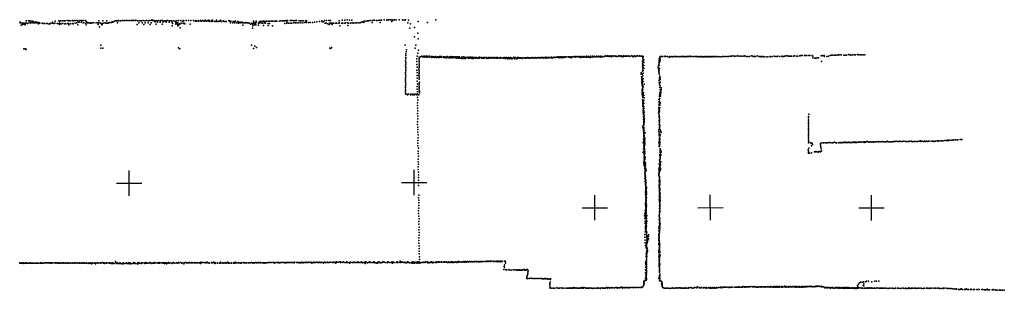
# Model space of a CAD drawing. Header units: millimetres. Extents: x -28060 to 102568, y -43892 to 51757.
# Tile 24 of 25: x 54152 to 69726, y 8333 to 12610. Entities that reach past the tile are written whole.
import ezdxf

# ---------------------------------------------------------------- set-up
doc = ezdxf.new("R2010")
doc.units = ezdxf.units.MM
doc.layers.add('P', color=9, linetype='Continuous')
doc.layers.add('PANOS', color=10, linetype='Continuous')

msp = doc.modelspace()

# ---------------------------------------------------------------- linework, layer by layer
at = {"layer": 'P'}
for p in [(54153, 12571), (54158, 12560), (54175, 12526), (54177, 12558), (54195, 12556), (54199, 12532), (54207, 12550), (54215, 12556), (54225, 12542), (54233, 12536), (54237, 12531), (54241, 12552), (54253, 12590), (54254, 12561), (54274, 12551), (54289, 12593), (54302, 12560), (54308, 12591), (54324, 12561), (54327, 12589), (54345, 12562), (54348, 12585), (54366, 12560), (54369, 12580), (54387, 12560), (54407, 12574), (54408, 12558), (54429, 12568), (54431, 12560), (54446, 12568), (54449, 12546), (54451, 12557), (54467, 12561), (54471, 12555), (54506, 12553), (54525, 12549), (54541, 12551), (54573, 12552), (54591, 12550), (54620, 12538), (54622, 12552), (54639, 12550), (54667, 12555), (54670, 12569), (54694, 12552), (54710, 12553), (54712, 12587), (54743, 12548), (54758, 12550), (54769, 12593), (54783, 12532), (54784, 12589), (54787, 12555), (54795, 12594), (54807, 12546), (54822, 12594), (54836, 12549), (54848, 12594), (54857, 12590), (54867, 12544), (54872, 12593), (54881, 12547), (54902, 12596), (54911, 12549), (54925, 12551), (54928, 12595), (54928, 12591), (54929, 12530), (54953, 12594), (54957, 12545), (54983, 12595), (54985, 12549), (55000, 12547), (55003, 12591), (55014, 12599), (55027, 12554), (55039, 12595), (55054, 12560), (55067, 12593), (55070, 12598), (55070, 12527), (55080, 12569), (55094, 12571), (55101, 12599), (55122, 12573), (55127, 12596), (55140, 12592), (55155, 12560), (55157, 12599), (55169, 12560), (55186, 12599), (55198, 12557), (55201, 12585), (55204, 12527), (55214, 12570), (55225, 12560), (55236, 12562), (55239, 12559), (55265, 12560), (55267, 12557), (55272, 12560), (55282, 12557), (55296, 12560), (55327, 12560), (55359, 12561), (55390, 12559), (55395, 12532), (55401, 12562), (55402, 12593), (55415, 12497), (55420, 12558), (55443, 12550), (55449, 12529), (55455, 12532), (55459, 12551), (55465, 12593), (55485, 12555), (55511, 12561), (55519, 12557), (55528, 12592), (55538, 12555), (55552, 12555), (55560, 12561), (55577, 12565), (55604, 12566), (55610, 12573), (55616, 12577), (55630, 12573), (55654, 12585), (55668, 12590), (55680, 12593), (55694, 12593), (55701, 12563), (55714, 12597), (55720, 12592), (55747, 12593), (55773, 12595), (55800, 12597), (55813, 12597), (55840, 12597), (55867, 12597), (55893, 12597), (55920, 12598), (55933, 12596), (55949, 12603), (55960, 12596), (55986, 12595), (55991, 12604), (56010, 12534), (56013, 12594), (56037, 12558), (56040, 12592), (56066, 12593), (56080, 12593), (56088, 12558), (56107, 12598), (56115, 12535), (56132, 12593), (56137, 12558), (56159, 12596), (56182, 12561), (56186, 12594), (56200, 12596), (56214, 12536), (56227, 12599), (56234, 12560), (56248, 12606), (56254, 12595), (56281, 12599), (56281, 12591), (56294, 12593), (56296, 12579), (56312, 12538), (56322, 12594), (56331, 12572), (56350, 12595), (56375, 12589), (56375, 12571), (56377, 12596), (56391, 12598), (56407, 12539), (56409, 12595), (56418, 12594), (56422, 12571), (56445, 12590), (56455, 12594), (56471, 12572), (56474, 12593), (56489, 12595), (56516, 12593), (56516, 12570), (56545, 12593), (56558, 12590), (56564, 12513), (56565, 12569), (56567, 12550), (56588, 12594), (56615, 12589), (56616, 12569), (56622, 12564), (56624, 12541), (56631, 12546), (56634, 12591), (56634, 12562), (56646, 12547), (56654, 12529), (56656, 12564), (56656, 12513), (56663, 12598), (56668, 12528), (56681, 12547), (56682, 12542), (56686, 12541), (56692, 12481), (56702, 12599), (56705, 12553), (56728, 12584), (56736, 12549), (56742, 12599), (56746, 12590), (56749, 12553), (56763, 12546), (56785, 12597), (56823, 12597), (56848, 12538), (56859, 12600), (56899, 12599), (56925, 12587), (56937, 12598), (56942, 12588), (56973, 12588), (56977, 12595), (56988, 12588), (57012, 12597), (57018, 12600), (57020, 12588), (57035, 12587), (57050, 12595), (57069, 12589), (57083, 12586), (57085, 12605), (57087, 12593), (57112, 12588), (57117, 12597), (57142, 12586), (57143, 12604), (57155, 12594), (57158, 12582), (57188, 12596), (57191, 12584), (57191, 12580), (57204, 12604), (57207, 12586), (57240, 12581), (57260, 12589), (57266, 12604), (57272, 12580), (57291, 12580), (57310, 12587), (57326, 12603), (57327, 12585), (57344, 12582), (57344, 12582), (57371, 12593), (57379, 12581), (57397, 12582), (57416, 12583), (57419, 12581), (57458, 12595), (57473, 12589), (57487, 12559), (57491, 12588), (57491, 12582), (57521, 12558), (57526, 12583), (57546, 12584), (57556, 12558), (57565, 12586), (57586, 12558), (57600, 12580), (57614, 12557), (57616, 12575), (57641, 12559), (57651, 12569), (57670, 12559), (57671, 12570), (57680, 12522), (57684, 12562), (57694, 12563), (57704, 12562), (57723, 12560), (57731, 12568), (57744, 12562), (57749, 12560), (57764, 12561), (57782, 12557), (57802, 12537), (57819, 12553), (57834, 12532), (57835, 12477), (57838, 12511), (57839, 12552), (57843, 12549), (57850, 12588), (57856, 12573), (57858, 12548), (57862, 12556), (57866, 12531), (57884, 12559), (57886, 12530), (57888, 12537), (57894, 12574), (57895, 12587), (57927, 12567), (57929, 12557), (57931, 12522), (57946, 12573), (57952, 12558), (57958, 12588), (57963, 12582), (57974, 12558), (57986, 12585), (57994, 12556), (58008, 12521), (58010, 12585), (58020, 12559), (58021, 12587), (58037, 12582), (58040, 12557), (58057, 12586), (58081, 12587), (58082, 12588), (58082, 12552), (58083, 12518), (58103, 12588), (58105, 12552), (58129, 12587), (58144, 12588), (58151, 12587), (58152, 12512), (58175, 12586), (58198, 12587), (58203, 12588), (58221, 12586), (58264, 12589), (58284, 12590), (58307, 12590), (58328, 12590), (58347, 12593), (58347, 12552), (58367, 12595), (58375, 12554), (58379, 12571), (58387, 12596), (58403, 12555), (58429, 12597), (58430, 12557), (58451, 12595), (58457, 12556), (58471, 12595), (58486, 12559), (58493, 12594), (58511, 12597), (58512, 12558), (58532, 12596), (58542, 12560), (58567, 12558), (58574, 12593), (58595, 12591), (58598, 12561), (58615, 12591), (58628, 12561), (58634, 12592), (58661, 12564), (58672, 12593), (58690, 12566), (58691, 12593), (58719, 12565), (58748, 12564), (58781, 12566), (58813, 12569), (58853, 12578), (58892, 12583), (58931, 12590), (58936, 12579), (58955, 12577), (58971, 12596), (58983, 12557), (59002, 12553), (59007, 12599), (59025, 12543), (59042, 12600), (59047, 12534), (59060, 12561), (59070, 12596), (59072, 12550), (59085, 12553), (59088, 12552), (59097, 12535), (59103, 12553), (59119, 12555), (59151, 12556), (59167, 12555), (59198, 12557), (59205, 12592), (59213, 12560), (59217, 12512), (59246, 12556), (59253, 12602), (59261, 12557), (59293, 12556), (59294, 12604), (59308, 12558), (59333, 12607), (59338, 12560), (59342, 12516), (59355, 12554), (59367, 12604), (59384, 12556), (59405, 12603), (59413, 12560), (59430, 12555), (59459, 12558), (59482, 12561), (59505, 12563), (59534, 12563), (59547, 12567), (59561, 12569), (59573, 12578), (59597, 12564), (59599, 12587), (59627, 12589), (59655, 12591), (59669, 12594), (59697, 12596), (59725, 12598), (59725, 12565), (59752, 12601), (59766, 12603), (59794, 12600), (59823, 12598), (59836, 12602), (59853, 12566), (59862, 12604), (59876, 12604), (59915, 12608), (59958, 12607), (59960, 12601), (59985, 12607), (60010, 12609), (60012, 12608), (60026, 12609), (60038, 12584), (60055, 12603), (60056, 12608), (60080, 12606), (60108, 12610), (60156, 12609), (60205, 12608), (60235, 12604), (60256, 12608), (60293, 12559), (60303, 12605), (60323, 12478), (60333, 12543), (60397, 12488), (60453, 12580), (60603, 12568), (60732, 12606), (60398, 12338), (60450, 12399), (60454, 12309), (54220, 12151), (54240, 12150), (55434, 12209), (55434, 12158), (55468, 12159), (56665, 12163), (56684, 12151), (57820, 12205), (57849, 12155), (57871, 12193), (57900, 12171), (59057, 12159), (59076, 12154), (59082, 12170), (60250, 12208), (60407, 12161), (60419, 12209), (54247, 12140), (54257, 12146), (60259, 12015), (60260, 12071), (60262, 12044), (60267, 12102), (60271, 12132), (60438, 12036), (60448, 12083), (60458, 12131), (60468, 11996), (60469, 12019), (60494, 12023), (60511, 12034), (60523, 12021), (60542, 12033), (60552, 12020), (60563, 12033), (60583, 12018), (60584, 12035), (60610, 12018), (60615, 12034), (60635, 12033), (60638, 12018), (60665, 12030), (60670, 12013), (60686, 12027), (60693, 12016), (60706, 12024), (60720, 12015), (60728, 12027), (60747, 12013), (60759, 12025), (60771, 12015), (60780, 12022), (60792, 12029), (60797, 12014), (60803, 12031), (60820, 12016), (60824, 12027), (60851, 12010), (60855, 12024), (60875, 12011), (60877, 12023), (60897, 12018), (60900, 12009), (60921, 12029), (60927, 12007), (60951, 12007), (60953, 12024), (60973, 12008), (60976, 12026), (60996, 12008), (60998, 12025), (61018, 12010), (61020, 12021), (61042, 12022), (61044, 12006), (61066, 12025), (61068, 12004), (61089, 12024), (61092, 12003), (61111, 12024), (61117, 12000), (61140, 11998), (61143, 12017), (61161, 11999), (61168, 12021), (61184, 11998), (61191, 12018), (61206, 11997), (61212, 12012), (61239, 12019), (61245, 12000), (61262, 12018), (61264, 12002), (61287, 12017), (61287, 12000), (61308, 11998), (61311, 12016), (61330, 11996), (61334, 12013), (61359, 12012), (61364, 12003), (61373, 12014), (61386, 12001), (61404, 12003), (61409, 12010), (61424, 12003), (61426, 12017), (61450, 12013), (61461, 12004), (61476, 12013), (61481, 12003), (61499, 12003), (61503, 12013), (61514, 12010), (61535, 12001), (61543, 12013), (61556, 11998), (61571, 12013), (61572, 12002), (61584, 12012), (61595, 12007), (61607, 12003), (61612, 12012), (61623, 12006), (61639, 12010), (61642, 12005), (61663, 12001), (61667, 12012), (61678, 12005), (61696, 12010), (61696, 12003), (61710, 12010), (61714, 12002), (61738, 12007), (61749, 12002), (61758, 12014), (61764, 12006), (61784, 12009), (61799, 12002), (61816, 12010), (61817, 12001), (61831, 12009), (61835, 11999), (61847, 12010), (61862, 12009), (61870, 11994), (61880, 12011), (61886, 11995), (61894, 12009), (61913, 12013), (61926, 12009), (61950, 11995), (61961, 12010), (61977, 12010), (61984, 11992), (61995, 12011), (62014, 11993), (62028, 12010), (62028, 11997), (62045, 12010), (62056, 12001), (62071, 12002), (62076, 12005), (62096, 12007), (62103, 11999), (62111, 12004), (62130, 12005), (62146, 12002), (62150, 12007), (62168, 12008), (62176, 12002), (62188, 12010), (62205, 12003), (62220, 12002), (62223, 12007), (62244, 12009), (62248, 12005), (62260, 12010), (62263, 12009), (62277, 12005), (62281, 12008), (62292, 12002), (62304, 12011), (62320, 12002), (62321, 12008), (62345, 12012), (62347, 12005), (62361, 12007), (62374, 12007), (62385, 12011), (62389, 12005), (62402, 12007), (62408, 12013), (62415, 12009), (62428, 12013), (62445, 12003), (62448, 12011), (62470, 12008), (62473, 12016), (62485, 12004), (62492, 12012), (62496, 12010), (62511, 12007), (62517, 12015), (62537, 12007), (62538, 12015), (62550, 12011), (62563, 12017), (62565, 12006), (62578, 12007), (62590, 12010), (62603, 12012), (62608, 12016), (62629, 12011), (62635, 12019), (62654, 12017), (62663, 12023), (62681, 12009), (62686, 12022), (62706, 12014), (62709, 12022), (62732, 12014), (62733, 12009), (62734, 12022), (62757, 12014), (62759, 12023), (62781, 12018), (62785, 12024), (62806, 12021), (62808, 12022), (62831, 12020), (62837, 12025), (62844, 12018), (62861, 12024), (62870, 12014), (62874, 12009), (62888, 12025), (62894, 12022), (62919, 12021), (62923, 12030), (62945, 12020), (62947, 12028), (62969, 12021), (62976, 12029), (62994, 12021), (63004, 12030), (63019, 12018), (63021, 12012), (63033, 12030), (63044, 12017), (63063, 12031), (63069, 12018), (63089, 12028), (63094, 12018), (63118, 12018), (63123, 12033), (63143, 12018), (63150, 12031), (63155, 12016), (63174, 12014), (63180, 12017), (63182, 12032), (63205, 12018), (63213, 12032), (63229, 12021), (63246, 12033), (63254, 12022), (63278, 12023), (63281, 12036), (63303, 12024), (63310, 12033), (63327, 12025), (63337, 12016), (63343, 12033), (63352, 12025), (63373, 12031), (63376, 12025), (63401, 12030), (63413, 12037), (63426, 12034), (63448, 12037), (63451, 12033), (63464, 12034), (63476, 12030), (63486, 12039), (63488, 12032), (63501, 12034), (63511, 12021), (63521, 12039), (63526, 12033), (63550, 12033), (63556, 12038), (63575, 12032), (63588, 12030), (63589, 12035), (63613, 12031), (63629, 12037), (63639, 12037), (63651, 12036), (63664, 12032), (63668, 12038), (63679, 12022), (63688, 12031), (63700, 12031), (63705, 12038), (63714, 12034), (63726, 12033), (63739, 12032), (63746, 12039), (63752, 12032), (63765, 12034), (63786, 12039), (63791, 12033), (63803, 12031), (63827, 12040), (63830, 12037), (63843, 12034), (63855, 12031), (63855, 12024), (63872, 12041), (63882, 12033), (63895, 12031), (63908, 12033), (63913, 12041), (63923, 12039), (63948, 12034), (63957, 12041), (63975, 12034), (63992, 12036), (64002, 12035), (64006, 11996), (64007, 12007), (64010, 12017), (64016, 12026), (64268, 11994), (64277, 12014), (64285, 12026), (64295, 12028), (64299, 12027), (64312, 12028), (64325, 12031), (64326, 12031), (64359, 12033), (64359, 12026), (64372, 12027), (64398, 12029), (64399, 12028), (64427, 12019), (64434, 12029), (64451, 12025), (64467, 12030), (64479, 12022), (64499, 12030), (64503, 12028), (64516, 12030), (64534, 12028), (64544, 12022), (64567, 12028), (64569, 12026), (64595, 12024), (64600, 12028), (64620, 12026), (64628, 12030), (64645, 12030), (64660, 12029), (64671, 12025), (64684, 12025), (64693, 12028), (64709, 12026), (64722, 12030), (64734, 12029), (64750, 12032), (64760, 12026), (64781, 12030), (64784, 12029), (64809, 12031), (64810, 12028), (64834, 12029), (64839, 12030), (64859, 12030), (64868, 12030), (64885, 12023), (64897, 12029), (64910, 12023), (64927, 12027), (64934, 12025), (64953, 12028), (64959, 12024), (64972, 12023), (64985, 12026), (64996, 12025), (65010, 12028), (65021, 12024), (65037, 12026), (65046, 12023), (65063, 12027), (65070, 12024), (65087, 12030), (65095, 12023), (65112, 12030), (65119, 12025), (65139, 12029), (65144, 12027), (65164, 12028), (65168, 12024), (65193, 12026), (65216, 12025), (65241, 12025), (65266, 12027), (65291, 12031), (65316, 12030), (65341, 12030), (65365, 12027), (65391, 12034), (65403, 12034), (65430, 12040), (65454, 12035), (65479, 12036), (65505, 12037), (65529, 12032), (65555, 12034), (65581, 12036), (65606, 12032), (65621, 12039), (65644, 12029), (65671, 12031), (65696, 12028), (65725, 12037), (65750, 12032), (65763, 12030), (65776, 12031), (65789, 12027), (65819, 12037), (65843, 12030), (65857, 12030), (65870, 12027), (65882, 12023), (65897, 12028), (65912, 12030), (65927, 12025), (65957, 12025), (65985, 12024), (66015, 12027), (66028, 12025), (66056, 12027), (66087, 12032), (66101, 12030), (66129, 12028), (66146, 12032), (66174, 12029), (66206, 12032), (66219, 12029), (66235, 12031), (66252, 12035), (66269, 12037), (66299, 12037), (66314, 12035), (66331, 12036), (66346, 12036), (66361, 12035), (66393, 12035), (66410, 12038), (66441, 12034), (66459, 12036), (66492, 12038), (66512, 12043), (66530, 12044), (66563, 12042), (66580, 12042), (66600, 12045), (66634, 12045), (66651, 12043), (66686, 12043), (66697, 12033), (66697, 12007), (66730, 12004), (66747, 12004), (66768, 12005), (66788, 12007), (66829, 12037), (66852, 12042), (66875, 12046), (66879, 12028), (66918, 12027), (66943, 12035), (66972, 12046), (66995, 12048), (67014, 12047), (67037, 12050), (67058, 12051), (67080, 12052), (67104, 12054), (67125, 12054), (67147, 12055), (67187, 12051), (67208, 12050), (67232, 12051), (67261, 12058), (67280, 12055), (67301, 12052), (67327, 12055), (67350, 12054), (67373, 12054), (67402, 12060), (67425, 12057), (67447, 12055), (67473, 12056), (67495, 12054), (67521, 12055), (60257, 11959), (60257, 11880), (60259, 11854), (60260, 11934), (60260, 11907), (60261, 11989), (60432, 11990), (60434, 11947), (60435, 11903), (60438, 11859), (60468, 11947), (60468, 11924), (60468, 11852), (60469, 11899), (60469, 11875), (60470, 11970), (61905, 11990), (61936, 11991), (64003, 11915), (64003, 11876), (64004, 11955), (64006, 11900), (64008, 11878), (64008, 11854), (64008, 11852), (64010, 11926), (64015, 11976), (64015, 11952), (64022, 11887), (64025, 11932), (64025, 11845), (64026, 11976), (64251, 11856), (64254, 11879), (64261, 11936), (64263, 11897), (64265, 11965), (64266, 11921), (64267, 11885), (64270, 11841), (64271, 11942), (64280, 11987), (64280, 11961), (66837, 11947), (60254, 11773), (60255, 11747), (60255, 11694), (60258, 11722), (60259, 11827), (60259, 11801), (60436, 11815), (60438, 11685), (60441, 11773), (60441, 11729), (60467, 11830), (60467, 11739), (60468, 11807), (60468, 11783), (60468, 11693), (60469, 11760), (60469, 11715), (63981, 11772), (63984, 11750), (63987, 11707), (63992, 11686), (63994, 11707), (63996, 11748), (64002, 11797), (64008, 11808), (64009, 11831), (64010, 11721), (64012, 11766), (64014, 11809), (64256, 11828), (64261, 11800), (64263, 11788), (64265, 11751), (64267, 11771), (64267, 11747), (64269, 11808), (64272, 11702), (64278, 11717), (64282, 11691), (60254, 11643), (60254, 11540), (60255, 11617), (60255, 11566), (60256, 11669), (60259, 11593), (60439, 11641), (60439, 11554), (60443, 11598), (60471, 11583), (60471, 11562), (60472, 11669), (60472, 11605), (60472, 11540), (60474, 11624), (63991, 11641), (63992, 11663), (63992, 11619), (63996, 11680), (63996, 11647), (63996, 11599), (63996, 11577), (63997, 11620), (63998, 11591), (64002, 11557), (64004, 11576), (64008, 11558), (64010, 11534), (64012, 11678), (64013, 11547), (64014, 11635), (64027, 11593), (64269, 11649), (64269, 11620), (64271, 11674), (64271, 11585), (64274, 11602), (64278, 11540), (64281, 11621), (64283, 11667), (64284, 11567), (64297, 11531), (60252, 11514), (60253, 11464), (60254, 11439), (60255, 11490), (60258, 11435), (60280, 11434), (60286, 11424), (60302, 11432), (60331, 11433), (60335, 11422), (60353, 11431), (60364, 11424), (60370, 11421), (60374, 11431), (60398, 11425), (60403, 11431), (60425, 11431), (60432, 11423), (60441, 11512), (60442, 11468), (60442, 11382), (60445, 11426), (60446, 11434), (60464, 11424), (60473, 11519), (60473, 11498), (60475, 11477), (60477, 11455), (63996, 11489), (63998, 11469), (63998, 11448), (63999, 11426), (64000, 11513), (64003, 11501), (64005, 11408), (64006, 11386), (64007, 11499), (64011, 11458), (64011, 11381), (64012, 11409), (64013, 11435), (64020, 11461), (64024, 11418), (64028, 11376), (64272, 11398), (64274, 11417), (64279, 11458), (64279, 11432), (64284, 11499), (64288, 11445), (64288, 11402), (64289, 11423), (64291, 11466), (64294, 11486), (64297, 11508), (60446, 11297), (60446, 11254), (60447, 11340), (64005, 11344), (64006, 11323), (64006, 11239), (64008, 11304), (64010, 11345), (64010, 11286), (64010, 11262), (64010, 11243), (64012, 11304), (64014, 11326), (64014, 11284), (64017, 11245), (64022, 11288), (64022, 11225), (64023, 11332), (64261, 11224), (64262, 11351), (64267, 11319), (64268, 11348), (64268, 11271), (64268, 11253), (64269, 11294), (64272, 11324), (64275, 11365), (64275, 11216), (64276, 11258), (64277, 11278), (64281, 11297), (60442, 11211), (60446, 11126), (60447, 11169), (60447, 11084), (64014, 11149), (64015, 11119), (64016, 11201), (64016, 11174), (64018, 11182), (64018, 11159), (64020, 11123), (64021, 11202), (64021, 11116), (64021, 11073), (64023, 11081), (64024, 11209), (64024, 11061), (64025, 11163), (64028, 11101), (64029, 11144), (64030, 11087), (64258, 11132), (64262, 11201), (64264, 11160), (64264, 11138), (64265, 11104), (64265, 11096), (64265, 11085), (64266, 11178), (64266, 11066), (64269, 11198), (64270, 11156), (64270, 11074), (64271, 11176), (66629, 11082), (66630, 11068), (66635, 11116), (60444, 10998), (60445, 10956), (60449, 11041), (60449, 10914), (64007, 10916), (64014, 10937), (64018, 10906), (64021, 11031), (64021, 10940), (64022, 10999), (64024, 10988), (64024, 10961), (64025, 10978), (64026, 11021), (64026, 10946), (64027, 10981), (64027, 10903), (64028, 11042), (64029, 11001), (64031, 11055), (64032, 11023), (64033, 11041), (64266, 10984), (64267, 11016), (64268, 10954), (64270, 11027), (64270, 11013), (64270, 10993), (64270, 10913), (64271, 11033), (64272, 11053), (64272, 10959), (64273, 10913), (64274, 10941), (64277, 10931), (66628, 10970), (66630, 11010), (66630, 10985), (66630, 10916), (66631, 11039), (66631, 10944), (60452, 10872), (60452, 10830), (60454, 10788), (64014, 10898), (64018, 10892), (64018, 10879), (64020, 10840), (64021, 10868), (64023, 10801), (64023, 10762), (64024, 10791), (64024, 10782), (64025, 10821), (64025, 10818), (64026, 10834), (64027, 10771), (64028, 10749), (64029, 10861), (64032, 10777), (64043, 10820), (64264, 10870), (64264, 10842), (64265, 10776), (64266, 10825), (64266, 10801), (64272, 10893), (64273, 10900), (64280, 10871), (64280, 10794), (64282, 10774), (64295, 10846), (64296, 10826), (66628, 10798), (66629, 10875), (66629, 10850), (66629, 10824), (66630, 10750), (66631, 10890), (66631, 10776), (60448, 10660), (60450, 10703), (60451, 10618), (60454, 10745), (64016, 10663), (64020, 10722), (64020, 10683), (64023, 10626), (64023, 10607), (64027, 10734), (64027, 10704), (64029, 10607), (64030, 10692), (64031, 10649), (64032, 10594), (64035, 10618), (64038, 10721), (64039, 10739), (64040, 10666), (64041, 10689), (64041, 10645), (64264, 10672), (64267, 10649), (64267, 10606), (64271, 10744), (64271, 10708), (64271, 10624), (64272, 10720), (64272, 10607), (64273, 10701), (64273, 10625), (64276, 10662), (64277, 10681), (64278, 10737), (64278, 10718), (64278, 10643), (66628, 10666), (66631, 10726), (66631, 10703), (66633, 10681), (66658, 10663), (66674, 10661), (66677, 10617), (66687, 10657), (66690, 10636), (66817, 10641), (66818, 10651), (66819, 10619), (66823, 10593), (66841, 10664), (66864, 10666), (66891, 10663), (66915, 10662), (66935, 10666), (66957, 10668), (66981, 10666), (67011, 10664), (67030, 10667), (67042, 10672), (67060, 10664), (67079, 10666), (67107, 10664), (67122, 10667), (67131, 10668), (67137, 10670), (67148, 10666), (67151, 10666), (67170, 10668), (67175, 10671), (67176, 10667), (67194, 10669), (67199, 10674), (67207, 10669), (67217, 10674), (67225, 10670), (67236, 10669), (67237, 10670), (67249, 10671), (67261, 10672), (67271, 10671), (67274, 10668), (67285, 10671), (67297, 10670), (67300, 10671), (67309, 10669), (67320, 10671), (67330, 10671), (67347, 10678), (67361, 10671), (67371, 10672), (67377, 10670), (67393, 10671), (67399, 10674), (67420, 10675), (67432, 10674), (67441, 10680), (67464, 10676), (67467, 10675), (67491, 10681), (67502, 10675), (67508, 10670), (67512, 10681), (67537, 10675), (67539, 10685), (67561, 10683), (67579, 10676), (67588, 10674), (67610, 10677), (67616, 10677), (67630, 10675), (67653, 10677), (67658, 10673), (67680, 10680), (67697, 10678), (67707, 10680), (67729, 10686), (67736, 10679), (67756, 10682), (67777, 10678), (67778, 10680), (67800, 10685), (67821, 10679), (67827, 10681), (67849, 10678), (67868, 10681), (67874, 10688), (67895, 10682), (67914, 10680), (67924, 10681), (67946, 10678), (67960, 10681), (67972, 10686), (67990, 10684), (68011, 10683), (68015, 10688), (68040, 10687), (68062, 10683), (68066, 10689), (68089, 10685), (68116, 10686), (68116, 10684), (68136, 10688), (68162, 10684), (68167, 10683), (68184, 10687), (68211, 10685), (68218, 10683), (68234, 10688), (68257, 10690), (68271, 10682), (68284, 10687), (68307, 10686), (68331, 10687), (68334, 10685), (68354, 10687), (68379, 10688), (68399, 10694), (68402, 10687), (68421, 10689), (68447, 10687), (68465, 10688), (68473, 10687), (68495, 10692), (68519, 10687), (68530, 10689), (68540, 10690), (68568, 10688), (68589, 10689), (68600, 10690), (68617, 10687), (68639, 10690), (68664, 10693), (68678, 10693), (68684, 10692), (68709, 10693), (68733, 10695), (68756, 10695), (68759, 10696), (68787, 10702), (68812, 10703), (68829, 10705), (68840, 10698), (68853, 10705), (68881, 10707), (68908, 10707), (68926, 10711), (68954, 10711), (68978, 10709), (68992, 10710), (69026, 10714), (69041, 10714), (69056, 10714), (60454, 10534), (60457, 10493), (60458, 10577), (60458, 10451), (64016, 10510), (64018, 10529), (64021, 10568), (64027, 10588), (64028, 10492), (64030, 10473), (64031, 10524), (64032, 10438), (64033, 10576), (64033, 10547), (64033, 10480), (64037, 10565), (64037, 10479), (64037, 10453), (64039, 10524), (64041, 10500), (64042, 10523), (64043, 10438), (64276, 10459), (64279, 10477), (64280, 10568), (64280, 10440), (64281, 10440), (64282, 10549), (64282, 10513), (64283, 10530), (64284, 10567), (64286, 10483), (64287, 10466), (64293, 10468), (64295, 10544), (64295, 10537), (64295, 10482), (64299, 10514), (66625, 10553), (66628, 10511), (66630, 10534), (66630, 10503), (66633, 10579), (66643, 10499), (66674, 10505), (66724, 10521), (66741, 10519), (66746, 10525), (66767, 10523), (66782, 10517), (66791, 10525), (66807, 10526), (66819, 10523), (66828, 10568), (66833, 10535), (60453, 10408), (60455, 10282), (60456, 10366), (60459, 10325), (64022, 10331), (64026, 10356), (64027, 10379), (64027, 10307), (64028, 10300), (64030, 10430), (64032, 10407), (64033, 10393), (64034, 10425), (64034, 10311), (64036, 10396), (64036, 10354), (64040, 10418), (64040, 10399), (64040, 10283), (64042, 10361), (64047, 10323), (64048, 10304), (64052, 10343), (64269, 10334), (64271, 10388), (64273, 10316), (64276, 10388), (64276, 10369), (64276, 10297), (64277, 10405), (64278, 10279), (64283, 10419), (64284, 10350), (64284, 10343), (64285, 10300), (64287, 10319), (64291, 10366), (60456, 10241), (60458, 10199), (60458, 10157), (64042, 10258), (64042, 10189), (64042, 10185), (64043, 10269), (64043, 10213), (64043, 10143), (64044, 10233), (64045, 10152), (64047, 10227), (64047, 10171), (64047, 10162), (64047, 10134), (64052, 10267), (64052, 10210), (64052, 10137), (64055, 10248), (64059, 10229), (64259, 10247), (64259, 10176), (64262, 10153), (64262, 10141), (64263, 10170), (64265, 10269), (64266, 10216), (64267, 10222), (64267, 10193), (64268, 10197), (64269, 10178), (64273, 10210), (64273, 10130), (64276, 10274), (64280, 10226), (64287, 10260), (64288, 10242), (60459, 10115), (60461, 9989), (60462, 10073), (60462, 10031), (64039, 10100), (64043, 10045), (64047, 10058), (64048, 10017), (64050, 10069), (64050, 9998), (64051, 10115), (64051, 10091), (64052, 10114), (64054, 10058), (64054, 9970), (64056, 10039), (64058, 10077), (64058, 10016), (64058, 9982), (64267, 9996), (64269, 10062), (64269, 10057), (64269, 9986), (64270, 10122), (64271, 10030), (64272, 10108), (64272, 10045), (64273, 10082), (64273, 10009), (64274, 10104), (64274, 10017), (64274, 9982), (64275, 10069), (64277, 9999), (64279, 10051), (64279, 10034), (60463, 9839), (64052, 9847), (64053, 9901), (64053, 9878), (64054, 9932), (64054, 9889), (64054, 9851), (64055, 9966), (64057, 9875), (64058, 9948), (64058, 9921), (64058, 9826), (64059, 9912), (64063, 9906), (64064, 9887), (64064, 9849), (64066, 9868), (64068, 9963), (64069, 9944), (64266, 9963), (64270, 9891), (64270, 9842), (64271, 9937), (64271, 9905), (64271, 9864), (64272, 9941), (64273, 9927), (64273, 9913), (64273, 9886), (64274, 9824), (64274, 9819), (64275, 9913), (64275, 9827), (64276, 9947), (64277, 9930), (64278, 9844), (64279, 9878), (64280, 9861), (60461, 9797), (60464, 9755), (60465, 9671), (60466, 9713), (64048, 9679), (64049, 9716), (64050, 9697), (64054, 9754), (64055, 9773), (64055, 9721), (64056, 9805), (64056, 9677), (64057, 9762), (64057, 9658), (64059, 9753), (64059, 9732), (64062, 9779), (64063, 9810), (64063, 9791), (64063, 9708), (64064, 9801), (64066, 9683), (64067, 9657), (64269, 9768), (64271, 9747), (64272, 9811), (64273, 9793), (64274, 9721), (64274, 9671), (64275, 9810), (64275, 9701), (64275, 9697), (64275, 9684), (64276, 9690), (64277, 9672), (64278, 9707), (64279, 9775), (64280, 9741), (64281, 9758), (64282, 9792), (60460, 9587), (60461, 9545), (60464, 9503), (60466, 9629), (64037, 9510), (64042, 9552), (64043, 9595), (64046, 9525), (64050, 9505), (64054, 9562), (64055, 9636), (64055, 9620), (64056, 9581), (64059, 9600), (64062, 9611), (64063, 9636), (64063, 9586), (64063, 9561), (64063, 9540), (64070, 9514), (64265, 9520), (64267, 9503), (64268, 9503), (64270, 9555), (64272, 9555), (64273, 9530), (64274, 9626), (64274, 9576), (64275, 9651), (64276, 9601), (64276, 9589), (64276, 9572), (64277, 9618), (64278, 9624), (64279, 9639), (60464, 9418), (60465, 9376), (60468, 9460), (64041, 9468), (64044, 9425), (64045, 9389), (64048, 9408), (64049, 9427), (64050, 9466), (64052, 9485), (64056, 9356), (64063, 9381), (64063, 9370), (64065, 9345), (64067, 9492), (64067, 9466), (64069, 9444), (64069, 9394), (64072, 9421), (64268, 9452), (64268, 9348), (64270, 9435), (64270, 9383), (64271, 9482), (64272, 9456), (64273, 9408), (64273, 9400), (64275, 9386), (64276, 9469), (64278, 9433), (64279, 9361), (64283, 9385), (60464, 9291), (60468, 9333), (60469, 9249), (60471, 9206), (64041, 9213), (64046, 9255), (64051, 9338), (64051, 9318), (64051, 9297), (64053, 9340), (64058, 9297), (64062, 9323), (64062, 9303), (64063, 9278), (64063, 9276), (64065, 9252), (64066, 9225), (64070, 9201), (64072, 9254), (64096, 9209), (64097, 9189), (64260, 9209), (64261, 9227), (64262, 9192), (64263, 9279), (64264, 9313), (64265, 9261), (64266, 9191), (64267, 9218), (64268, 9331), (64270, 9267), (64270, 9241), (64276, 9288), (64278, 9337), (64278, 9315), (60467, 9164), (60467, 9122), (60467, 9079), (60473, 9036), (64038, 9171), (64045, 9085), (64046, 9127), (64051, 9041), (64060, 9037), (64066, 9177), (64067, 9034), (64068, 9063), (64069, 9074), (64069, 9053), (64072, 9128), (64073, 9093), (64075, 9132), (64076, 9154), (64076, 9083), (64077, 9113), (64081, 9098), (64082, 9110), (64086, 9130), (64088, 9171), (64097, 9148), (64261, 9157), (64261, 9139), (64261, 9121), (64263, 9069), (64264, 9051), (64265, 9087), (64267, 9147), (64269, 9171), (64269, 9120), (64271, 9097), (64271, 9073), (64275, 9051), (60469, 8993), (60470, 8951), (60473, 8908), (64060, 8912), (64061, 9010), (64065, 8993), (64067, 8889), (64068, 8895), (64069, 8996), (64069, 8951), (64070, 9012), (64070, 8930), (64070, 8910), (64071, 8916), (64074, 8953), (64075, 8943), (64077, 8963), (64078, 8989), (64080, 8953), (64084, 8967), (64260, 8961), (64260, 8944), (64264, 8926), (64265, 8998), (64266, 8891), (64271, 9017), (64272, 8976), (64273, 8997), (64274, 9024), (64276, 8930), (64276, 8899), (64278, 8953), (64281, 8880), (54152, 8766), (54152, 8762), (54167, 8764), (54172, 8761), (54183, 8763), (54185, 8765), (54194, 8761), (54206, 8766), (54217, 8759), (54238, 8760), (54240, 8765), (54257, 8765), (54259, 8761), (54278, 8763), (54290, 8763), (54300, 8764), (54304, 8762), (54324, 8765), (54324, 8763), (54338, 8764), (54347, 8764), (54354, 8763), (54371, 8762), (54372, 8763), (54394, 8763), (54401, 8761), (54418, 8764), (54419, 8763), (54432, 8762), (54448, 8764), (54474, 8763), (54480, 8765), (54489, 8764), (54493, 8763), (54498, 8765), (54519, 8761), (54526, 8763), (54550, 8765), (54551, 8766), (54565, 8767), (54576, 8766), (54592, 8766), (54601, 8767), (54619, 8768), (54632, 8766), (54632, 8763), (54644, 8767), (54658, 8768), (54665, 8763), (54691, 8765), (54694, 8767), (54718, 8767), (54725, 8763), (54741, 8766), (54755, 8765), (54763, 8764), (54767, 8763), (54785, 8765), (54786, 8763), (54807, 8763), (54819, 8763), (54832, 8765), (54849, 8765), (54852, 8763), (54874, 8764), (54881, 8765), (54902, 8763), (54904, 8761), (54915, 8766), (54925, 8762), (54946, 8764), (54951, 8765), (54977, 8764), (54984, 8766), (54996, 8764), (55017, 8767), (55018, 8767), (55024, 8764), (55046, 8767), (55056, 8767), (55072, 8763), (55098, 8765), (55099, 8761), (55117, 8760), (55132, 8767), (55143, 8761), (55150, 8765), (55169, 8762), (55171, 8768), (55188, 8764), (55211, 8767), (55211, 8760), (55235, 8758), (55253, 8767), (55262, 8761), (55269, 8766), (55284, 8755), (55290, 8752), (55297, 8767), (55311, 8762), (55333, 8760), (55345, 8765), (55353, 8752), (55364, 8761), (55381, 8766), (55384, 8769), (55387, 8766), (55404, 8764), (55428, 8769), (55434, 8764), (55459, 8772), (55475, 8768), (55477, 8763), (55493, 8767), (55498, 8759), (55526, 8767), (55527, 8761), (55549, 8766), (55570, 8763), (55571, 8769), (55594, 8766), (55597, 8758), (55610, 8757), (55624, 8755), (55626, 8768), (55645, 8758), (55670, 8787), (55674, 8772), (55675, 8768), (55691, 8759), (55695, 8769), (55698, 8754), (55718, 8758), (55734, 8767), (55738, 8757), (55745, 8761), (55764, 8751), (55787, 8767), (55789, 8768), (55791, 8751), (55811, 8756), (55838, 8754), (55842, 8769), (55858, 8755), (55875, 8766), (55884, 8753), (55900, 8768), (55910, 8750), (55930, 8754), (55956, 8770), (55956, 8754), (55967, 8769), (55982, 8755), (56009, 8750), (56020, 8770), (56028, 8753), (56046, 8767), (56054, 8761), (56074, 8759), (56080, 8762), (56083, 8769), (56099, 8765), (56127, 8762), (56129, 8766), (56134, 8758), (56147, 8760), (56148, 8770), (56160, 8762), (56174, 8764), (56194, 8763), (56208, 8767), (56212, 8771), (56221, 8765), (56236, 8762), (56243, 8759), (56256, 8763), (56270, 8762), (56276, 8765), (56283, 8771), (56285, 8768), (56291, 8762), (56297, 8766), (56319, 8767), (56343, 8760), (56353, 8771), (56356, 8764), (56358, 8768), (56364, 8762), (56370, 8765), (56392, 8765), (56416, 8764), (56422, 8774), (56424, 8763), (56430, 8767), (56442, 8757), (56454, 8765), (56464, 8760), (56470, 8765), (56473, 8751), (56486, 8764), (56493, 8765), (56499, 8768), (56504, 8772), (56510, 8763), (56534, 8765), (56560, 8757), (56567, 8768), (56580, 8773), (56581, 8765), (56589, 8766), (56607, 8763), (56632, 8766), (56634, 8769), (56650, 8764), (56664, 8773), (56667, 8766), (56677, 8766), (56701, 8770), (56701, 8770), (56713, 8765), (56724, 8763), (56748, 8753), (56751, 8773), (56751, 8765), (56757, 8768), (56775, 8771), (56789, 8766), (56798, 8766), (56807, 8768), (56818, 8768), (56827, 8767), (56840, 8773), (56847, 8767), (56870, 8765), (56876, 8770), (56890, 8767), (56910, 8768), (56921, 8768), (56930, 8773), (56930, 8770), (56933, 8768), (56943, 8769), (56966, 8768), (56986, 8769), (56990, 8767), (57000, 8769), (57012, 8768), (57012, 8757), (57020, 8775), (57022, 8770), (57039, 8770), (57046, 8770), (57068, 8773), (57086, 8768), (57088, 8768), (57095, 8771), (57112, 8766), (57119, 8775), (57136, 8768), (57141, 8769), (57154, 8763), (57187, 8770), (57191, 8767), (57206, 8765), (57222, 8775), (57237, 8770), (57237, 8757), (57238, 8761), (57250, 8763), (57279, 8763), (57282, 8769), (57311, 8760), (57324, 8762), (57327, 8769), (57328, 8776), (57353, 8763), (57370, 8768), (57383, 8764), (57398, 8765), (57411, 8768), (57419, 8760), (57439, 8776), (57449, 8763), (57455, 8769), (57457, 8760), (57468, 8761), (57496, 8769), (57500, 8763), (57532, 8767), (57534, 8763), (57552, 8763), (57561, 8775), (57569, 8765), (57582, 8769), (57603, 8767), (57620, 8767), (57625, 8769), (57644, 8764), (57657, 8761), (57660, 8766), (57662, 8769), (57688, 8774), (57698, 8769), (57700, 8768), (57719, 8767), (57732, 8768), (57740, 8767), (57764, 8765), (57768, 8768), (57784, 8766), (57803, 8769), (57805, 8766), (57819, 8773), (57834, 8768), (57844, 8762), (57847, 8768), (57868, 8769), (57872, 8771), (57892, 8768), (57901, 8769), (57912, 8770), (57933, 8769), (57935, 8770), (57959, 8770), (57961, 8771), (57961, 8768), (57985, 8769), (57992, 8769), (58009, 8769), (58019, 8763), (58022, 8768), (58036, 8768), (58052, 8769), (58061, 8769), (58082, 8773), (58083, 8770), (58104, 8771), (58109, 8770), (58112, 8770), (58138, 8772), (58138, 8771), (58166, 8771), (58166, 8771), (58184, 8764), (58191, 8771), (58194, 8772), (58217, 8770), (58223, 8771), (58238, 8773), (58240, 8769), (58252, 8771), (58263, 8768), (58283, 8771), (58292, 8770), (58313, 8771), (58318, 8771), (58341, 8771), (58344, 8765), (58348, 8770), (58361, 8769), (58374, 8773), (58386, 8770), (58406, 8773), (58409, 8770), (58414, 8770), (58432, 8771), (58436, 8773), (58457, 8773), (58473, 8773), (58476, 8771), (58494, 8769), (58495, 8767), (58502, 8776), (58537, 8771), (58541, 8773), (58556, 8770), (58573, 8767), (58579, 8773), (58595, 8768), (58599, 8765), (58612, 8775), (58616, 8770), (58635, 8769), (58638, 8772), (58652, 8773), (58674, 8771), (58682, 8777), (58692, 8771), (58711, 8771), (58726, 8775), (58745, 8771), (58763, 8777), (58766, 8773), (58772, 8771), (58774, 8764), (58798, 8772), (58807, 8776), (58815, 8772), (58830, 8771), (58850, 8776), (58863, 8771), (58878, 8770), (58889, 8778), (58897, 8771), (58913, 8773), (58925, 8771), (58930, 8778), (58955, 8764), (58958, 8773), (58977, 8779), (58988, 8773), (59002, 8772), (59019, 8774), (59020, 8779), (59032, 8773), (59045, 8774), (59070, 8780), (59075, 8776), (59098, 8774), (59118, 8780), (59127, 8773), (59128, 8776), (59150, 8764), (59153, 8776), (59165, 8781), (59166, 8776), (59191, 8777), (59214, 8775), (59220, 8781), (59228, 8774), (59239, 8776), (59261, 8773), (59271, 8781), (59293, 8771), (59318, 8773), (59324, 8781), (59330, 8774), (59339, 8772), (59362, 8774), (59370, 8760), (59382, 8772), (59385, 8780), (59413, 8771), (59421, 8774), (59435, 8773), (59440, 8780), (59463, 8770), (59483, 8770), (59500, 8781), (59506, 8774), (59509, 8774), (59534, 8772), (59552, 8771), (59561, 8781), (59578, 8767), (59599, 8775), (59608, 8771), (59616, 8756), (59625, 8782), (59625, 8770), (59651, 8769), (59669, 8772), (59681, 8775), (59687, 8782), (59695, 8771), (59720, 8771), (59745, 8770), (59754, 8782), (59765, 8777), (59769, 8768), (59792, 8765), (59799, 8762), (59813, 8760), (59818, 8769), (59824, 8782), (59842, 8777), (59843, 8772), (59865, 8769), (59888, 8771), (59896, 8783), (59913, 8775), (59915, 8777), (59933, 8770), (59962, 8768), (59968, 8783), (59987, 8779), (59987, 8777), (60006, 8770), (60029, 8774), (60042, 8784), (60051, 8762), (60054, 8778), (60058, 8777), (60077, 8771), (60105, 8770), (60119, 8779), (60122, 8785), (60126, 8771), (60153, 8770), (60170, 8792), (60174, 8773), (60184, 8780), (60201, 8776), (60202, 8784), (60226, 8770), (60242, 8779), (60246, 8770), (60264, 8768), (60273, 8771), (60288, 8784), (60293, 8774), (60301, 8780), (60319, 8769), (60345, 8766), (60353, 8779), (60359, 8763), (60365, 8764), (60372, 8765), (60377, 8785), (60393, 8764), (60399, 8767), (60409, 8780), (60419, 8767), (60438, 8762), (60440, 8783), (60451, 8765), (60459, 8779), (60464, 8768), (60471, 8762), (60472, 8784), (60475, 8822), (60478, 8864), (60490, 8769), (60509, 8770), (60533, 8780), (60535, 8773), (60562, 8772), (60566, 8783), (60581, 8775), (60607, 8781), (60609, 8768), (60629, 8767), (60648, 8779), (60655, 8771), (60666, 8784), (60683, 8768), (60693, 8779), (60702, 8774), (60731, 8771), (60741, 8781), (60751, 8770), (60769, 8784), (60777, 8775), (60783, 8782), (60798, 8777), (60822, 8782), (60825, 8780), (60849, 8775), (60858, 8780), (60871, 8785), (60871, 8775), (60893, 8776), (60899, 8782), (60917, 8774), (60934, 8781), (60947, 8774), (60970, 8774), (60971, 8782), (60984, 8785), (60996, 8770), (61005, 8782), (61020, 8770), (61040, 8778), (61042, 8782), (61068, 8772), (61074, 8782), (61091, 8776), (61092, 8788), (61107, 8782), (61114, 8781), (61133, 8777), (61145, 8785), (61159, 8778), (61178, 8787), (61189, 8780), (61206, 8786), (61208, 8788), (61214, 8776), (61229, 8783), (61236, 8786), (61258, 8781), (61266, 8786), (61277, 8781), (61291, 8786), (61305, 8782), (61316, 8785), (61335, 8783), (61338, 8789), (61343, 8785), (61352, 8788), (61372, 8787), (61376, 8782), (61398, 8787), (61407, 8783), (61423, 8787), (61427, 8784), (61446, 8786), (61453, 8785), (61466, 8789), (61469, 8786), (61474, 8787), (61492, 8786), (61495, 8789), (61521, 8789), (61521, 8787), (61541, 8792), (61543, 8789), (61551, 8793), (61564, 8789), (61565, 8791), (61587, 8791), (61592, 8789), (61598, 8792), (61611, 8791), (61615, 8791), (61640, 8791), (61648, 8790), (61668, 8790), (61669, 8789), (61689, 8791), (61696, 8788), (61708, 8791), (61716, 8782), (61727, 8792), (61739, 8787), (61750, 8794), (61759, 8782), (61763, 8792), (61782, 8786), (61784, 8794), (61819, 8794), (61823, 8737), (61833, 8792), (61836, 8764), (61837, 8785), (64052, 8769), (64055, 8758), (64055, 8740), (64056, 8784), (64056, 8783), (64061, 8733), (64062, 8796), (64063, 8869), (64065, 8825), (64066, 8867), (64066, 8842), (64066, 8826), (64067, 8784), (64068, 8805), (64068, 8762), (64068, 8741), (64069, 8825), (64074, 8866), (64263, 8854), (64267, 8819), (64267, 8785), (64267, 8758), (64267, 8730), (64269, 8874), (64269, 8801), (64270, 8783), (64271, 8807), (64274, 8859), (64274, 8835), (64278, 8730), (64279, 8749), (61808, 8664), (61815, 8711), (61818, 8692), (61840, 8654), (61858, 8655), (61889, 8656), (61900, 8654), (61928, 8653), (61958, 8655), (61972, 8656), (62001, 8658), (62013, 8652), (62025, 8657), (62034, 8649), (62048, 8651), (62052, 8657), (62065, 8658), (62070, 8649), (62084, 8651), (62101, 8651), (62103, 8659), (62127, 8660), (62138, 8660), (62140, 8650), (62157, 8651), (62172, 8660), (62182, 8576), (62185, 8662), (62188, 8592), (62192, 8617), (62197, 8643), (64052, 8698), (64052, 8611), (64053, 8654), (64054, 8567), (64062, 8569), (64063, 8590), (64064, 8711), (64064, 8612), (64064, 8609), (64065, 8651), (64065, 8634), (64066, 8720), (64066, 8698), (64066, 8680), (64067, 8676), (64067, 8582), (64068, 8625), (64267, 8709), (64269, 8712), (64271, 8691), (64271, 8686), (64271, 8617), (64273, 8655), (64273, 8617), (64274, 8665), (64274, 8639), (64274, 8636), (64275, 8587), (64277, 8581), (64278, 8568), (62172, 8543), (62172, 8521), (62178, 8561), (62192, 8519), (62215, 8521), (62238, 8523), (62257, 8522), (62285, 8518), (62305, 8518), (62333, 8517), (62354, 8520), (62380, 8518), (62406, 8517), (62420, 8512), (62432, 8515), (62441, 8513), (62451, 8517), (62462, 8514), (62476, 8517), (62489, 8512), (62501, 8515), (62512, 8511), (62525, 8515), (62535, 8438), (62536, 8425), (62542, 8463), (62548, 8501), (62549, 8515), (64023, 8450), (64023, 8428), (64024, 8473), (64025, 8420), (64026, 8441), (64027, 8470), (64029, 8441), (64033, 8486), (64041, 8482), (64045, 8487), (64050, 8524), (64060, 8557), (64060, 8534), (64062, 8547), (64063, 8507), (64063, 8494), (64065, 8501), (64067, 8523), (64261, 8519), (64265, 8539), (64271, 8561), (64271, 8484), (64278, 8545), (64278, 8521), (64278, 8495), (64299, 8475), (64301, 8479), (64304, 8439), (64309, 8459), (64310, 8421), (64311, 8468), (64314, 8420), (64316, 8447), (67418, 8432), (67437, 8453), (67451, 8462), (67479, 8463), (67493, 8411), (67497, 8469), (67503, 8433), (67529, 8469), (67545, 8477), (67580, 8477), (67632, 8468), (67677, 8476), (67704, 8479), (67741, 8479), (62538, 8398), (62542, 8375), (62545, 8366), (62570, 8365), (62597, 8368), (62619, 8366), (62647, 8371), (62668, 8367), (62690, 8364), (62716, 8371), (62738, 8368), (62761, 8368), (62790, 8368), (62812, 8366), (62816, 8367), (62834, 8367), (62842, 8368), (62857, 8371), (62872, 8366), (62884, 8366), (62897, 8368), (62907, 8375), (62924, 8369), (62934, 8370), (62955, 8371), (62956, 8367), (62982, 8367), (62984, 8367), (63002, 8366), (63014, 8367), (63030, 8374), (63043, 8367), (63051, 8376), (63072, 8368), (63077, 8375), (63103, 8371), (63106, 8368), (63123, 8367), (63135, 8369), (63149, 8369), (63168, 8369), (63169, 8370), (63195, 8365), (63202, 8368), (63221, 8361), (63232, 8369), (63241, 8365), (63267, 8367), (63268, 8368), (63293, 8369), (63300, 8370), (63313, 8364), (63339, 8367), (63339, 8362), (63364, 8370), (63374, 8368), (63391, 8366), (63409, 8369), (63411, 8367), (63436, 8376), (63451, 8367), (63462, 8376), (63483, 8372), (63487, 8368), (63509, 8375), (63520, 8371), (63530, 8371), (63557, 8374), (63561, 8370), (63577, 8376), (63602, 8369), (63604, 8375), (63627, 8371), (63639, 8371), (63653, 8377), (63673, 8380), (63686, 8369), (63697, 8375), (63722, 8371), (63725, 8376), (63746, 8379), (63766, 8372), (63771, 8375), (63794, 8374), (63803, 8376), (63818, 8379), (63843, 8376), (63851, 8375), (63865, 8379), (63890, 8379), (63895, 8375), (63914, 8378), (63938, 8379), (63942, 8376), (63966, 8375), (63987, 8384), (63988, 8377), (64010, 8389), (64010, 8388), (64021, 8407), (64312, 8403), (64316, 8395), (64324, 8379), (64334, 8372), (64351, 8365), (64370, 8368), (64375, 8369), (64395, 8366), (64419, 8368), (64420, 8367), (64443, 8363), (64469, 8368), (64471, 8370), (64494, 8368), (64516, 8369), (64518, 8367), (64543, 8371), (64560, 8369), (64565, 8371), (64588, 8372), (64607, 8369), (64612, 8374), (64632, 8367), (64649, 8369), (64661, 8367), (64684, 8372), (64689, 8369), (64704, 8368), (64732, 8370), (64733, 8367), (64756, 8378), (64776, 8374), (64776, 8372), (64801, 8367), (64818, 8373), (64824, 8377), (64851, 8375), (64855, 8372), (64873, 8387), (64897, 8373), (64898, 8375), (64923, 8371), (64936, 8376), (64944, 8372), (64970, 8370), (64973, 8378), (64996, 8374), (65009, 8378), (65016, 8369), (65042, 8372), (65045, 8379), (65068, 8366), (65075, 8377), (65088, 8368), (65094, 8369), (65106, 8377), (65114, 8366), (65133, 8370), (65140, 8371), (65144, 8379), (65153, 8368), (65160, 8368), (65166, 8373), (65176, 8379), (65185, 8374), (65203, 8378), (65211, 8376), (65238, 8380), (65238, 8375), (65258, 8373), (65265, 8380), (65283, 8380), (65296, 8381), (65309, 8380), (65325, 8381), (65329, 8380), (65351, 8380), (65357, 8379), (65380, 8380), (65385, 8375), (65404, 8380), (65408, 8381), (65424, 8383), (65451, 8384), (65452, 8380), (65473, 8381), (65491, 8385), (65502, 8380), (65517, 8385), (65521, 8387), (65538, 8384), (65545, 8383), (65564, 8385), (65574, 8383), (65583, 8383), (65594, 8391), (65612, 8386), (65618, 8384), (65635, 8386), (65641, 8385), (65658, 8386), (65671, 8388), (65682, 8387), (65694, 8387), (65702, 8386), (65716, 8391), (65742, 8387), (65747, 8388), (65764, 8392), (65767, 8388), (65784, 8386), (65789, 8388), (65804, 8385), (65811, 8384), (65821, 8384), (65837, 8383), (65845, 8387), (65862, 8388), (65881, 8385), (65886, 8389), (65901, 8386), (65905, 8390), (65920, 8386), (65934, 8389), (65949, 8382), (65953, 8387), (65973, 8386), (65981, 8388), (65993, 8388), (66002, 8387), (66023, 8385), (66029, 8392), (66051, 8390), (66058, 8385), (66074, 8385), (66080, 8392), (66091, 8386), (66100, 8382), (66101, 8393), (66119, 8385), (66125, 8391), (66144, 8395), (66146, 8381), (66164, 8384), (66168, 8391), (66194, 8383), (66201, 8394), (66210, 8384), (66218, 8389), (66241, 8387), (66247, 8396), (66258, 8389), (66267, 8385), (66274, 8392), (66287, 8390), (66303, 8388), (66310, 8385), (66312, 8393), (66326, 8388), (66337, 8386), (66338, 8393), (66354, 8390), (66369, 8388), (66381, 8392), (66396, 8387), (66407, 8390), (66410, 8395), (66425, 8385), (66429, 8391), (66443, 8383), (66447, 8395), (66468, 8386), (66480, 8393), (66484, 8383), (66498, 8388), (66513, 8384), (66525, 8393), (66530, 8382), (66546, 8391), (66561, 8382), (66571, 8394), (66585, 8389), (66592, 8392), (66601, 8389), (66612, 8392), (66613, 8392), (66630, 8391), (66646, 8394), (66659, 8394), (66667, 8396), (66677, 8394), (66692, 8389), (66698, 8390), (66713, 8391), (66733, 8390), (66735, 8394), (66743, 8396), (66762, 8395), (66766, 8397), (66778, 8398), (66784, 8396), (66798, 8397), (66809, 8392), (66834, 8398), (66835, 8390), (66853, 8390), (66860, 8386), (66869, 8386), (66888, 8374), (66904, 8376), (66905, 8374), (66925, 8376), (66929, 8371), (66944, 8376), (66954, 8372), (66971, 8373), (66978, 8369), (66988, 8376), (67004, 8371), (67010, 8375), (67024, 8368), (67048, 8368), (67051, 8377), (67073, 8371), (67076, 8375), (67095, 8369), (67099, 8376), (67117, 8365), (67123, 8376), (67125, 8368), (67141, 8369), (67150, 8374), (67170, 8376), (67170, 8367), (67184, 8365), (67190, 8362), (67196, 8375), (67207, 8368), (67214, 8369), (67221, 8376), (67234, 8366), (67241, 8364), (67245, 8376), (67250, 8369), (67263, 8366), (67268, 8377), (67271, 8369), (67285, 8367), (67292, 8366), (67304, 8372), (67313, 8367), (67327, 8374), (67333, 8366), (67340, 8367), (67355, 8374), (67360, 8363), (67368, 8368), (67381, 8363), (67385, 8372), (67388, 8368), (67403, 8409), (67408, 8375), (67408, 8366), (67411, 8389), (67422, 8369), (67429, 8370), (67456, 8371), (67468, 8365), (67482, 8369), (67505, 8402), (67508, 8365), (67515, 8369), (67528, 8369), (67541, 8366), (67555, 8370), (67561, 8366), (67574, 8367), (67594, 8370), (67600, 8367), (67620, 8370), (67626, 8369), (67639, 8366), (67646, 8365), (67652, 8369), (67672, 8367), (67678, 8368), (67697, 8368), (67717, 8370), (67743, 8369), (67750, 8367), (67769, 8366), (67782, 8369), (67789, 8369), (67802, 8367), (67815, 8368), (67835, 8369), (67842, 8366), (67862, 8365), (67890, 8362), (67909, 8365), (67936, 8365), (67957, 8367), (67985, 8363), (68006, 8365), (68034, 8364), (68055, 8367), (68078, 8363), (68107, 8365), (68129, 8367), (68156, 8363), (68165, 8369), (68179, 8362), (68203, 8361), (68209, 8371), (68225, 8364), (68250, 8363), (68259, 8369), (68274, 8364), (68298, 8364), (68308, 8368), (68322, 8365), (68341, 8362), (68358, 8369), (68365, 8367), (68391, 8367), (68411, 8368), (68420, 8363), (68447, 8363), (68463, 8366), (68464, 8368), (68493, 8364), (68509, 8368), (68523, 8365), (68542, 8363), (68560, 8366), (68579, 8366), (68581, 8364), (68612, 8364), (68632, 8367), (68636, 8365), (68663, 8369), (68687, 8367), (68697, 8365), (68701, 8362), (68725, 8360), (68755, 8366), (68763, 8363), (68777, 8367), (68804, 8364), (68829, 8361), (68830, 8362), (68846, 8359), (68869, 8362), (68897, 8360), (68901, 8356), (68928, 8356), (68947, 8351), (68970, 8358), (68974, 8350), (69005, 8348), (69022, 8346), (69032, 8350), (69043, 8357), (69045, 8351), (69064, 8347), (69098, 8344), (69110, 8346), (69123, 8355), (69144, 8345), (69159, 8345), (69191, 8346), (69203, 8352), (69208, 8347), (69241, 8346), (69257, 8347), (69290, 8348), (69294, 8346), (69312, 8345), (69329, 8346), (69370, 8343), (69378, 8347), (69388, 8343), (69411, 8341), (69429, 8342), (69450, 8341), (69453, 8349), (69470, 8341), (69493, 8341), (69534, 8340), (69551, 8344), (69555, 8340), (69579, 8339), (69605, 8336), (69626, 8337), (69653, 8334), (69656, 8339), (69676, 8334), (69699, 8334), (69726, 8333)]:
    msp.add_point(p, dxfattribs=at)
at = {"layer": 'PANOS'}
for points in [[(55884, 9826), (55881, 10226)], [(60391, 9839), (60390, 10239)], [(55683, 10025), (56083, 10028)], [(60191, 10038), (60591, 10039)], [(63249, 9439), (63249, 9839)], [(65080, 9440), (65074, 9840)], [(67625, 9435), (67624, 9835)], [(63049, 9638), (63449, 9639)], [(64877, 9637), (65277, 9643)], [(67425, 9634), (67825, 9636)]]:
    msp.add_lwpolyline(points, dxfattribs=at)

doc.saveas('drawing.dxf')
